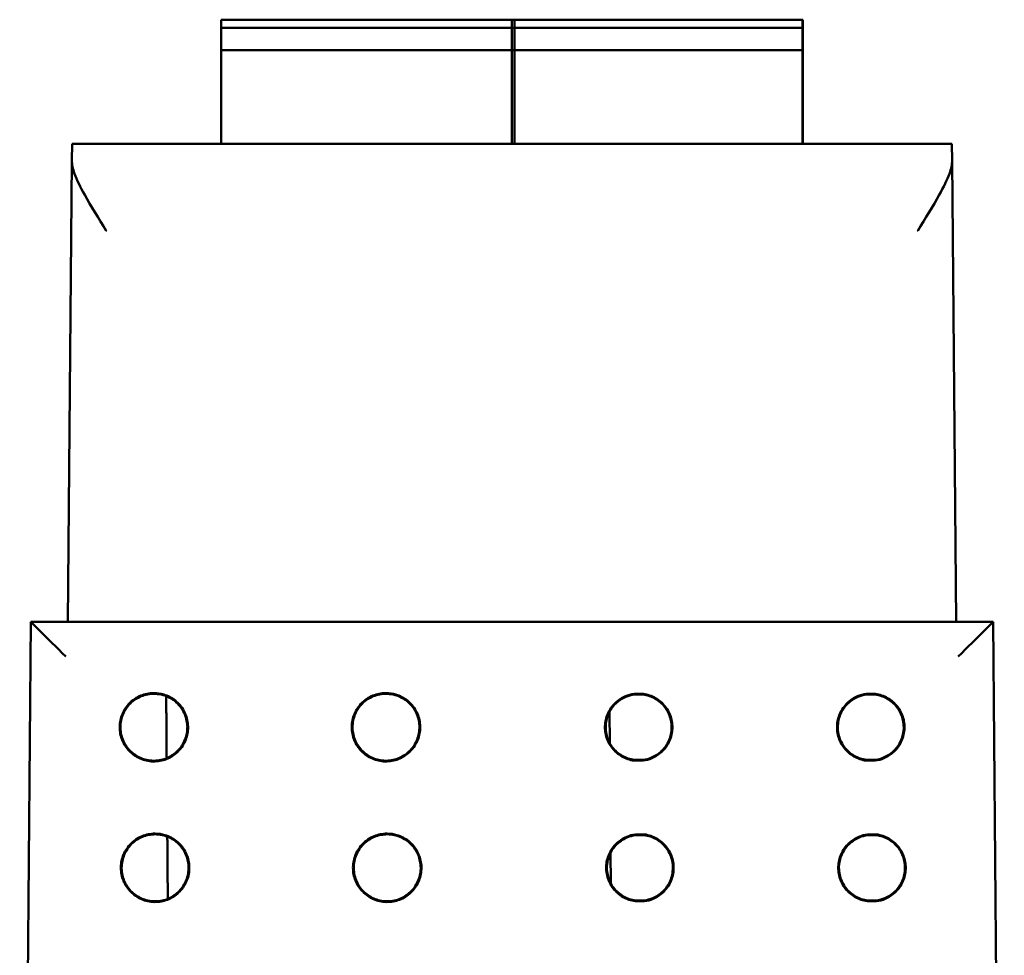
# Model space of a CAD drawing. Header units: inches. Extents: x 2.1 to 23.1, y 1.2 to 17.8.
# Tile 3 of 18: x 9.9 to 11.3, y 4.2 to 5.6. Entities that reach past the tile are written whole.
import ezdxf

# ---------------------------------------------------------------- set-up
doc = ezdxf.new("R2010")
doc.units = ezdxf.units.IN
doc.header["$LTSCALE"] = 0.8
doc.header["$MEASUREMENT"] = 0
doc.layers.add('Visible (ANSI)', color=7, linetype='Continuous', lineweight=50)

msp = doc.modelspace()

# ---------------------------------------------------------------- linework, layer by layer
at = {"layer": 'Visible (ANSI)'}
for p, q in [((10.1438, 5.5738), (10.5611, 5.5738)), ((10.5572, 5.5738), (10.9706, 5.5738)), ((10.9707, 5.5738), (10.9706, 5.5738)), ((10.1437, 5.562), (10.561, 5.562)), ((10.1438, 5.562), (10.1438, 5.5659)), ((10.5571, 5.562), (10.9704, 5.562)), ((10.5572, 5.5659), (10.5572, 5.562)), ((10.5611, 5.562), (10.5611, 5.5659)), ((10.9706, 5.562), (10.9704, 5.562)), ((10.9706, 5.5659), (10.9706, 5.562)), ((10.9707, 5.5502), (10.9707, 5.5659)), ((10.1437, 5.5383), (10.1437, 5.5541)), ((10.557, 5.5541), (10.557, 5.5383)), ((10.561, 5.5383), (10.561, 5.5541)), ((10.9704, 5.5541), (10.9704, 5.5383)), ((10.9707, 5.5069), (10.9707, 5.5502)), ((10.9707, 5.5502), (10.9707, 5.5502)), ((10.1437, 5.3972), (10.1437, 5.5305)), ((10.1437, 5.5305), (10.561, 5.5305)), ((10.5571, 5.5305), (10.5571, 5.3972)), ((10.5571, 5.5305), (10.9704, 5.5305)), ((10.561, 5.3972), (10.561, 5.5305)), ((10.9704, 5.5305), (10.9705, 5.5305)), ((10.9705, 5.5305), (10.9705, 5.3972)), ((10.9707, 5.5069), (10.9708, 5.3972)), ((10.9707, 5.5069), (10.9707, 5.5069)), ((9.9316, 5.3729), (9.9318, 5.3972)), ((11.183, 5.3972), (9.9318, 5.3972)), ((11.183, 5.3972), (11.1832, 5.3729)), ((9.9316, 5.3729), (9.9259, 4.7172)), ((11.1889, 4.7172), (11.1832, 5.3729)), ((9.8732, 4.7172), (9.8574, 2.9062)), ((11.2416, 4.7172), (9.8732, 4.7172)), ((9.8732, 4.7172), (9.8732, 4.7172)), ((11.2416, 4.7172), (11.2416, 4.7172)), ((11.2574, 2.9062), (11.2416, 4.7172)), ((10.7311, 4.6147), (10.7439, 4.6147)), ((10.7439, 4.6137), (10.7312, 4.6137)), ((11.0611, 4.6147), (11.0739, 4.6147)), ((11.0739, 4.6137), (11.0612, 4.6137)), ((10.6959, 4.5888), (10.6963, 4.5449)), ((10.7439, 4.5197), (10.7311, 4.5197)), ((10.7312, 4.5208), (10.7439, 4.5208)), ((11.0739, 4.5197), (11.0611, 4.5197)), ((11.0612, 4.5208), (11.0739, 4.5208)), ((10.7328, 4.4148), (10.7457, 4.4148)), ((10.7456, 4.4137), (10.7329, 4.4137)), ((11.0628, 4.4148), (11.0757, 4.4148)), ((11.0756, 4.4137), (11.0629, 4.4137)), ((10.6976, 4.3889), (10.698, 4.3449)), ((10.7457, 4.3197), (10.7328, 4.3197)), ((10.7329, 4.3207), (10.7456, 4.3207)), ((11.0757, 4.3197), (11.0628, 4.3197)), ((11.0629, 4.3207), (11.0756, 4.3207))]:
    msp.add_line(p, q, dxfattribs=at)
for centre, major_axis, ratio, start_param, end_param in [((10.1438, 5.5659), (0, 0.00787), 0.000956, 0, 1.570796), ((10.5572, 5.5659), (0, 0.00787), 0.000956, 0, 1.570796), ((10.5611, 5.5659), (0, 0.00787), 0.000956, 0, 1.570796), ((10.9706, 5.5659), (0, 0.00787), 0.000956, 0, 1.570796), ((10.9707, 5.5659), (0, 0.00787), 0.000956, 4.712389, 6.283185), ((10.1437, 5.5541), (0, 0.00787), 0.000956, 0, 1.570796), ((10.5571, 5.5541), (0, 0.00787), 0.000956, 0, 1.570796), ((10.561, 5.5541), (0, 0.00787), 0.000956, 0, 1.570796), ((10.9704, 5.5541), (0, 0.00787), 0.000956, 0, 1.570796), ((10.1437, 5.5383), (0, -0.00787), 0.000956, 4.712389, 6.283185), ((10.5571, 5.5383), (0, -0.00787), 0.000956, 4.712389, 6.283185), ((10.561, 5.5383), (0, -0.00787), 0.000956, 4.712389, 6.283185), ((10.9704, 5.5383), (0, -0.00787), 0.000956, 4.712389, 6.283185), ((9.9228, 4.6672), (0.0496, -0.05), 0.004363, 1.575198, 3.137267), ((11.192, 4.6672), (-0.0496, -0.05), 0.004363, 3.145918, 4.707988)]:
    msp.add_ellipse(centre, major_axis=major_axis, ratio=ratio, start_param=start_param, end_param=end_param, dxfattribs=at)
for points, knots in [([(9.9808, 5.2733), (9.9807, 5.2734), (9.9806, 5.2735), (9.9695, 5.2914), (9.9587, 5.3087), (9.9437, 5.3358), (9.9387, 5.3459), (9.9329, 5.3618), (9.9316, 5.3679), (9.9316, 5.3729)], [-0.0007718, -0.0007718, -0.0007718, -0.0007718, 0, 0, 0.159885, 0.159885, 0.2753762, 0.2753762, 0.3698195, 0.3698195, 0.3698195, 0.3698195]), ([(11.1832, 5.3729), (11.1832, 5.3679), (11.1819, 5.3618), (11.1761, 5.3459), (11.1711, 5.3358), (11.1561, 5.3087), (11.1453, 5.2914), (11.1342, 5.2735), (11.1341, 5.2734), (11.1341, 5.2733)], [0, 0, 0, 0, 0.064793, 0.064793, 0.1440261, 0.1440261, 0.2537157, 0.2537157, 0.2542452, 0.2542452, 0.2542452, 0.2542452]), ([(10.0482, 4.6159), (10.0529, 4.6159), (10.0576, 4.6152), (10.0682, 4.612), (10.0738, 4.609), (10.0837, 4.6011), (10.0878, 4.5962), (10.0939, 4.5851), (10.0958, 4.579), (10.0972, 4.5664), (10.0967, 4.56), (10.0933, 4.5479), (10.0903, 4.5422), (10.0825, 4.5322), (10.0777, 4.528), (10.0667, 4.5218), (10.0606, 4.5198), (10.048, 4.5182), (10.0416, 4.5186), (10.0294, 4.5219), (10.0237, 4.5248), (10.0136, 4.5325), (10.0094, 4.5373), (10.003, 4.5482), (10.0009, 4.5542), (9.9992, 4.5668), (9.9995, 4.5732), (10.0027, 4.5854), (10.0054, 4.5912), (10.0113, 4.5991), (10.0138, 4.6018), (10.0192, 4.6064), (10.0222, 4.6085), (10.0254, 4.6102), (10.031, 4.6131), (10.0371, 4.615), (10.045, 4.6158), (10.0466, 4.6159), (10.0482, 4.6159)], [0.060561, 0.060561, 0.060561, 0.060561, 0.0964888, 0.0964888, 0.144728, 0.144728, 0.1929677, 0.1929677, 0.2412113, 0.2412113, 0.2894602, 0.2894602, 0.3377125, 0.3377125, 0.3859646, 0.3859646, 0.4342127, 0.4342127, 0.4824551, 0.4824551, 0.5306933, 0.5306933, 0.5789308, 0.5789308, 0.6271715, 0.6271715, 0.6754172, 0.6754172, 0.7236667, 0.7236667, 0.7509825, 0.7509825, 0.7783016, 0.7783016, 0.7783016, 0.8265483, 0.8265483, 0.8388626, 0.8388626, 0.8388626, 0.8388626]), ([(10.0482, 4.6148), (10.042, 4.6148), (10.0359, 4.6136), (10.0244, 4.6089), (10.0192, 4.6055), (10.0104, 4.5968), (10.0069, 4.5916), (10.002, 4.5802), (10.0007, 4.5741), (10.0005, 4.5617), (10.0017, 4.5555), (10.0062, 4.544), (10.0096, 4.5387), (10.0182, 4.5298), (10.0233, 4.5262), (10.0347, 4.5212), (10.0408, 4.5198), (10.0532, 4.5195), (10.0593, 4.5205), (10.0709, 4.5249), (10.0762, 4.5283), (10.0853, 4.5367), (10.0889, 4.5418), (10.0941, 4.5531), (10.0955, 4.5592), (10.096, 4.5715), (10.095, 4.5777), (10.0908, 4.5894), (10.0875, 4.5947), (10.0792, 4.6039), (10.0742, 4.6076), (10.0654, 4.6118), (10.0621, 4.6129), (10.0552, 4.6144), (10.0517, 4.6148), (10.0482, 4.6148)], [0, 0, 0, 0, 0.0472184, 0.0472184, 0.0944347, 0.0944347, 0.1416526, 0.1416526, 0.1888748, 0.1888748, 0.2361018, 0.2361018, 0.2833312, 0.2833312, 0.3305593, 0.3305593, 0.3777828, 0.3777828, 0.4250011, 0.4250011, 0.4722162, 0.4722162, 0.5194317, 0.5194317, 0.566651, 0.566651, 0.6138749, 0.6138749, 0.6611017, 0.6611017, 0.7083282, 0.7083282, 0.7350632, 0.7350632, 0.7618, 0.7618, 0.7618, 0.7618]), ([(10.3782, 4.6159), (10.3829, 4.6159), (10.3876, 4.6152), (10.3982, 4.612), (10.4038, 4.609), (10.4137, 4.6011), (10.4178, 4.5962), (10.4239, 4.5851), (10.4258, 4.579), (10.4272, 4.5664), (10.4267, 4.56), (10.4233, 4.5479), (10.4203, 4.5422), (10.4125, 4.5322), (10.4077, 4.528), (10.3967, 4.5218), (10.3906, 4.5198), (10.378, 4.5182), (10.3716, 4.5186), (10.3594, 4.5219), (10.3537, 4.5248), (10.3436, 4.5325), (10.3394, 4.5373), (10.333, 4.5482), (10.3309, 4.5542), (10.3292, 4.5668), (10.3295, 4.5732), (10.3327, 4.5854), (10.3354, 4.5912), (10.3413, 4.5991), (10.3438, 4.6018), (10.3492, 4.6064), (10.3522, 4.6085), (10.3554, 4.6102), (10.361, 4.6131), (10.3671, 4.615), (10.375, 4.6158), (10.3766, 4.6159), (10.3782, 4.6159)], [0.060561, 0.060561, 0.060561, 0.060561, 0.0964888, 0.0964888, 0.144728, 0.144728, 0.1929677, 0.1929677, 0.2412113, 0.2412113, 0.2894602, 0.2894602, 0.3377125, 0.3377125, 0.3859646, 0.3859646, 0.4342127, 0.4342127, 0.4824551, 0.4824551, 0.5306933, 0.5306933, 0.5789308, 0.5789308, 0.6271715, 0.6271715, 0.6754172, 0.6754172, 0.7236667, 0.7236667, 0.7509825, 0.7509825, 0.7783016, 0.7783016, 0.7783016, 0.8265483, 0.8265483, 0.8388626, 0.8388626, 0.8388626, 0.8388626]), ([(10.3782, 4.6148), (10.372, 4.6148), (10.3659, 4.6136), (10.3544, 4.6089), (10.3492, 4.6055), (10.3404, 4.5968), (10.3369, 4.5916), (10.332, 4.5802), (10.3307, 4.5741), (10.3305, 4.5617), (10.3317, 4.5555), (10.3362, 4.544), (10.3396, 4.5387), (10.3482, 4.5298), (10.3533, 4.5262), (10.3647, 4.5212), (10.3708, 4.5198), (10.3832, 4.5195), (10.3893, 4.5205), (10.4009, 4.5249), (10.4062, 4.5283), (10.4153, 4.5367), (10.4189, 4.5418), (10.4241, 4.5531), (10.4255, 4.5592), (10.426, 4.5715), (10.425, 4.5777), (10.4208, 4.5894), (10.4175, 4.5947), (10.4092, 4.6039), (10.4042, 4.6076), (10.3954, 4.6118), (10.3921, 4.6129), (10.3852, 4.6144), (10.3817, 4.6148), (10.3782, 4.6148)], [0, 0, 0, 0, 0.0472184, 0.0472184, 0.0944347, 0.0944347, 0.1416526, 0.1416526, 0.1888748, 0.1888748, 0.2361018, 0.2361018, 0.2833312, 0.2833312, 0.3305593, 0.3305593, 0.3777828, 0.3777828, 0.4250011, 0.4250011, 0.4722162, 0.4722162, 0.5194317, 0.5194317, 0.566651, 0.566651, 0.6138749, 0.6138749, 0.6611017, 0.6611017, 0.7083282, 0.7083282, 0.7350632, 0.7350632, 0.7618, 0.7618, 0.7618, 0.7618]), ([(10.7311, 4.5197), (10.7249, 4.5206), (10.719, 4.5226), (10.7081, 4.5288), (10.7034, 4.533), (10.6958, 4.5429), (10.693, 4.5485), (10.6896, 4.5605), (10.6892, 4.5668), (10.6907, 4.5792), (10.6926, 4.5852), (10.6987, 4.5961), (10.7028, 4.6009), (10.7111, 4.6074), (10.7148, 4.6096), (10.7227, 4.613), (10.7268, 4.6141), (10.7311, 4.6147)], [0.0000418, 0.0000418, 0.0000418, 0.0000418, 0.0475528, 0.0475528, 0.0951059, 0.0951059, 0.1426606, 0.1426606, 0.1902173, 0.1902173, 0.237775, 0.237775, 0.2853322, 0.2853322, 0.3180771, 0.3180771, 0.3507779, 0.3507779, 0.3507779, 0.3507779]), ([(10.7312, 4.5208), (10.7251, 4.5216), (10.7193, 4.5236), (10.7088, 4.5297), (10.7041, 4.5337), (10.6967, 4.5434), (10.6939, 4.5489), (10.6907, 4.5607), (10.6902, 4.5668), (10.6917, 4.5789), (10.6936, 4.5848), (10.6996, 4.5955), (10.7036, 4.6002), (10.7116, 4.6066), (10.7153, 4.6087), (10.723, 4.612), (10.727, 4.6131), (10.7312, 4.6137)], [0.0002162, 0.0002162, 0.0002162, 0.0002162, 0.0465304, 0.0465304, 0.0930614, 0.0930614, 0.1395941, 0.1395941, 0.1861282, 0.1861282, 0.2326625, 0.2326625, 0.279196, 0.279196, 0.3112365, 0.3112365, 0.343058, 0.343058, 0.343058, 0.343058]), ([(10.7311, 4.6147), (10.7311, 4.6144), (10.7311, 4.6141), (10.7312, 4.6137), (10.7312, 4.6137), (10.7312, 4.6137)], [0.0378751, 0.0378751, 0.0378751, 0.0378751, 0.1791563, 0.1791563, 0.1878725, 0.1878725, 0.1878725, 0.1878725]), ([(10.7439, 4.6147), (10.7439, 4.6144), (10.7439, 4.6141), (10.7439, 4.6137), (10.7439, 4.6137), (10.7439, 4.6137)], [-0.3204375, -0.3204375, -0.3204375, -0.3204375, -0.1791558, -0.1791558, -0.1704401, -0.1704401, -0.1704401, -0.1704401]), ([(10.7439, 4.6147), (10.7501, 4.6139), (10.7561, 4.6119), (10.7669, 4.6056), (10.7716, 4.6015), (10.7792, 4.5916), (10.7821, 4.586), (10.7854, 4.5739), (10.7858, 4.5676), (10.7843, 4.5553), (10.7824, 4.5493), (10.7763, 4.5384), (10.7722, 4.5336), (10.7639, 4.527), (10.7602, 4.5248), (10.7523, 4.5214), (10.7482, 4.5203), (10.7439, 4.5197)], [0.0000443, 0.0000443, 0.0000443, 0.0000443, 0.0475535, 0.0475535, 0.0951083, 0.0951083, 0.1426655, 0.1426655, 0.190225, 0.190225, 0.2377854, 0.2377854, 0.2853449, 0.2853449, 0.3180829, 0.3180829, 0.3507804, 0.3507804, 0.3507804, 0.3507804]), ([(10.7439, 4.6137), (10.7499, 4.6129), (10.7557, 4.6109), (10.7662, 4.6048), (10.7709, 4.6007), (10.7783, 4.5911), (10.7811, 4.5856), (10.7843, 4.5738), (10.7848, 4.5676), (10.7833, 4.5555), (10.7814, 4.5496), (10.7754, 4.539), (10.7715, 4.5343), (10.7634, 4.5279), (10.7597, 4.5257), (10.752, 4.5224), (10.748, 4.5213), (10.7439, 4.5208)], [0.0002185, 0.0002185, 0.0002185, 0.0002185, 0.0465311, 0.0465311, 0.0930638, 0.0930638, 0.1395989, 0.1395989, 0.1861357, 0.1861357, 0.2326727, 0.2326727, 0.2792084, 0.2792084, 0.3112422, 0.3112422, 0.3430604, 0.3430604, 0.3430604, 0.3430604]), ([(11.0611, 4.5197), (11.0549, 4.5206), (11.049, 4.5226), (11.0381, 4.5288), (11.0334, 4.533), (11.0258, 4.5429), (11.023, 4.5485), (11.0196, 4.5605), (11.0192, 4.5668), (11.0207, 4.5792), (11.0226, 4.5852), (11.0287, 4.5961), (11.0328, 4.6009), (11.0411, 4.6074), (11.0448, 4.6096), (11.0527, 4.613), (11.0568, 4.6141), (11.0611, 4.6147)], [0.0000418, 0.0000418, 0.0000418, 0.0000418, 0.0475528, 0.0475528, 0.0951059, 0.0951059, 0.1426606, 0.1426606, 0.1902173, 0.1902173, 0.237775, 0.237775, 0.2853322, 0.2853322, 0.3180771, 0.3180771, 0.3507779, 0.3507779, 0.3507779, 0.3507779]), ([(11.0612, 4.5208), (11.0551, 4.5216), (11.0493, 4.5236), (11.0388, 4.5297), (11.0341, 4.5337), (11.0267, 4.5434), (11.0239, 4.5489), (11.0207, 4.5607), (11.0202, 4.5668), (11.0217, 4.5789), (11.0236, 4.5848), (11.0296, 4.5955), (11.0336, 4.6002), (11.0416, 4.6066), (11.0453, 4.6087), (11.053, 4.612), (11.057, 4.6131), (11.0612, 4.6137)], [0.0002162, 0.0002162, 0.0002162, 0.0002162, 0.0465304, 0.0465304, 0.0930614, 0.0930614, 0.1395941, 0.1395941, 0.1861282, 0.1861282, 0.2326625, 0.2326625, 0.279196, 0.279196, 0.3112365, 0.3112365, 0.343058, 0.343058, 0.343058, 0.343058]), ([(11.0611, 4.6147), (11.0611, 4.6144), (11.0611, 4.6141), (11.0612, 4.6137), (11.0612, 4.6137), (11.0612, 4.6137)], [0.0378751, 0.0378751, 0.0378751, 0.0378751, 0.1791563, 0.1791563, 0.1878725, 0.1878725, 0.1878725, 0.1878725]), ([(11.0739, 4.6147), (11.0739, 4.6144), (11.0739, 4.6141), (11.0739, 4.6137), (11.0739, 4.6137), (11.0739, 4.6137)], [-0.3204375, -0.3204375, -0.3204375, -0.3204375, -0.1791558, -0.1791558, -0.1704401, -0.1704401, -0.1704401, -0.1704401]), ([(11.0739, 4.6147), (11.0801, 4.6139), (11.0861, 4.6119), (11.0969, 4.6056), (11.1016, 4.6015), (11.1092, 4.5916), (11.1121, 4.586), (11.1154, 4.5739), (11.1158, 4.5676), (11.1143, 4.5553), (11.1124, 4.5493), (11.1063, 4.5384), (11.1022, 4.5336), (11.0939, 4.527), (11.0902, 4.5248), (11.0823, 4.5214), (11.0782, 4.5203), (11.0739, 4.5197)], [0.0000443, 0.0000443, 0.0000443, 0.0000443, 0.0475535, 0.0475535, 0.0951083, 0.0951083, 0.1426655, 0.1426655, 0.190225, 0.190225, 0.2377854, 0.2377854, 0.2853449, 0.2853449, 0.3180829, 0.3180829, 0.3507804, 0.3507804, 0.3507804, 0.3507804]), ([(11.0739, 4.6137), (11.0799, 4.6129), (11.0857, 4.6109), (11.0962, 4.6048), (11.1009, 4.6007), (11.1083, 4.5911), (11.1111, 4.5856), (11.1143, 4.5738), (11.1148, 4.5676), (11.1133, 4.5555), (11.1114, 4.5496), (11.1054, 4.539), (11.1015, 4.5343), (11.0934, 4.5279), (11.0897, 4.5257), (11.082, 4.5224), (11.078, 4.5213), (11.0739, 4.5208)], [0.0002185, 0.0002185, 0.0002185, 0.0002185, 0.0465311, 0.0465311, 0.0930638, 0.0930638, 0.1395989, 0.1395989, 0.1861357, 0.1861357, 0.2326727, 0.2326727, 0.2792084, 0.2792084, 0.3112422, 0.3112422, 0.3430604, 0.3430604, 0.3430604, 0.3430604]), ([(10.7311, 4.5197), (10.7311, 4.5201), (10.7311, 4.5204), (10.7312, 4.5207), (10.7312, 4.5207), (10.7312, 4.5208)], [-0.3225433, -0.3225433, -0.3225433, -0.3225433, -0.1791558, -0.1791558, -0.1725002, -0.1725002, -0.1725002, -0.1725002]), ([(10.7439, 4.5197), (10.7439, 4.5201), (10.7439, 4.5204), (10.7439, 4.5207), (10.7439, 4.5207), (10.7439, 4.5208)], [0.0357693, 0.0357693, 0.0357693, 0.0357693, 0.1791562, 0.1791562, 0.1858123, 0.1858123, 0.1858123, 0.1858123]), ([(11.0611, 4.5197), (11.0611, 4.5201), (11.0611, 4.5204), (11.0612, 4.5207), (11.0612, 4.5207), (11.0612, 4.5208)], [-0.3225433, -0.3225433, -0.3225433, -0.3225433, -0.1791558, -0.1791558, -0.1725002, -0.1725002, -0.1725002, -0.1725002]), ([(11.0739, 4.5197), (11.0739, 4.5201), (11.0739, 4.5204), (11.0739, 4.5207), (11.0739, 4.5207), (11.0739, 4.5208)], [0.0357693, 0.0357693, 0.0357693, 0.0357693, 0.1791562, 0.1791562, 0.1858123, 0.1858123, 0.1858123, 0.1858123]), ([(10.05, 4.4159), (10.0547, 4.4159), (10.0593, 4.4152), (10.0699, 4.4121), (10.0756, 4.4091), (10.0854, 4.4011), (10.0896, 4.3962), (10.0956, 4.3851), (10.0976, 4.379), (10.099, 4.3664), (10.0985, 4.36), (10.095, 4.3479), (10.0921, 4.3422), (10.0843, 4.3322), (10.0794, 4.328), (10.0684, 4.3218), (10.0623, 4.3198), (10.0498, 4.3182), (10.0434, 4.3186), (10.0312, 4.3219), (10.0254, 4.3248), (10.0154, 4.3325), (10.0111, 4.3373), (10.0047, 4.3482), (10.0026, 4.3542), (10.0009, 4.3668), (10.0013, 4.3732), (10.0044, 4.3854), (10.0071, 4.3912), (10.0131, 4.3992), (10.0155, 4.4018), (10.021, 4.4065), (10.0239, 4.4085), (10.0271, 4.4102), (10.0327, 4.4132), (10.0388, 4.415), (10.0467, 4.4158), (10.0483, 4.4159), (10.05, 4.4159)], [0.0605897, 0.0605897, 0.0605897, 0.0605897, 0.0965495, 0.0965495, 0.1448186, 0.1448186, 0.1930883, 0.1930883, 0.241362, 0.241362, 0.2896411, 0.2896411, 0.3379239, 0.3379239, 0.3862065, 0.3862065, 0.434485, 0.434485, 0.4827576, 0.4827576, 0.5310259, 0.5310259, 0.5792933, 0.5792933, 0.6275641, 0.6275641, 0.6758399, 0.6758399, 0.7241199, 0.7241199, 0.7514528, 0.7514528, 0.7787892, 0.7787892, 0.7787892, 0.8270663, 0.8270663, 0.8393789, 0.8393789, 0.8393789, 0.8393789]), ([(10.05, 4.4149), (10.0438, 4.4149), (10.0376, 4.4137), (10.0261, 4.409), (10.0209, 4.4055), (10.0121, 4.3968), (10.0086, 4.3916), (10.0037, 4.3802), (10.0024, 4.3741), (10.0023, 4.3617), (10.0034, 4.3555), (10.0079, 4.344), (10.0113, 4.3387), (10.0199, 4.3298), (10.0251, 4.3262), (10.0364, 4.3212), (10.0425, 4.3198), (10.0549, 4.3195), (10.0611, 4.3205), (10.0727, 4.3249), (10.078, 4.3283), (10.087, 4.3367), (10.0907, 4.3418), (10.0958, 4.3531), (10.0973, 4.3592), (10.0978, 4.3716), (10.0968, 4.3778), (10.0926, 4.3894), (10.0893, 4.3948), (10.081, 4.4039), (10.0759, 4.4076), (10.0671, 4.4118), (10.0638, 4.4129), (10.057, 4.4145), (10.0535, 4.4149), (10.05, 4.4149)], [0, 0, 0, 0, 0.0472485, 0.0472485, 0.0944949, 0.0944949, 0.1417427, 0.1417427, 0.188995, 0.188995, 0.2362523, 0.2362523, 0.2835122, 0.2835122, 0.3307708, 0.3307708, 0.3780247, 0.3780247, 0.4252732, 0.4252732, 0.4725183, 0.4725183, 0.5197638, 0.5197638, 0.567013, 0.567013, 0.6142672, 0.6142672, 0.6615246, 0.6615246, 0.7087815, 0.7087815, 0.7355337, 0.7355337, 0.7622876, 0.7622876, 0.7622876, 0.7622876]), ([(10.38, 4.4159), (10.3847, 4.4159), (10.3893, 4.4152), (10.3999, 4.4121), (10.4056, 4.4091), (10.4154, 4.4011), (10.4196, 4.3962), (10.4256, 4.3851), (10.4276, 4.379), (10.429, 4.3664), (10.4285, 4.36), (10.425, 4.3479), (10.4221, 4.3422), (10.4143, 4.3322), (10.4094, 4.328), (10.3984, 4.3218), (10.3923, 4.3198), (10.3798, 4.3182), (10.3734, 4.3186), (10.3612, 4.3219), (10.3554, 4.3248), (10.3454, 4.3325), (10.3411, 4.3373), (10.3347, 4.3482), (10.3326, 4.3542), (10.3309, 4.3668), (10.3313, 4.3732), (10.3344, 4.3854), (10.3371, 4.3912), (10.3431, 4.3992), (10.3455, 4.4018), (10.351, 4.4065), (10.3539, 4.4085), (10.3571, 4.4102), (10.3627, 4.4132), (10.3688, 4.415), (10.3767, 4.4158), (10.3783, 4.4159), (10.38, 4.4159)], [0.0605897, 0.0605897, 0.0605897, 0.0605897, 0.0965495, 0.0965495, 0.1448186, 0.1448186, 0.1930883, 0.1930883, 0.241362, 0.241362, 0.2896411, 0.2896411, 0.3379239, 0.3379239, 0.3862065, 0.3862065, 0.434485, 0.434485, 0.4827576, 0.4827576, 0.5310259, 0.5310259, 0.5792933, 0.5792933, 0.6275641, 0.6275641, 0.6758399, 0.6758399, 0.7241199, 0.7241199, 0.7514528, 0.7514528, 0.7787892, 0.7787892, 0.7787892, 0.8270663, 0.8270663, 0.8393789, 0.8393789, 0.8393789, 0.8393789]), ([(10.38, 4.4149), (10.3738, 4.4149), (10.3676, 4.4137), (10.3561, 4.409), (10.3509, 4.4055), (10.3421, 4.3968), (10.3386, 4.3916), (10.3337, 4.3802), (10.3324, 4.3741), (10.3323, 4.3617), (10.3334, 4.3555), (10.3379, 4.344), (10.3413, 4.3387), (10.3499, 4.3298), (10.3551, 4.3262), (10.3664, 4.3212), (10.3725, 4.3198), (10.3849, 4.3195), (10.3911, 4.3205), (10.4027, 4.3249), (10.408, 4.3283), (10.417, 4.3367), (10.4207, 4.3418), (10.4258, 4.3531), (10.4273, 4.3592), (10.4278, 4.3716), (10.4268, 4.3778), (10.4226, 4.3894), (10.4193, 4.3948), (10.411, 4.4039), (10.4059, 4.4076), (10.3971, 4.4118), (10.3938, 4.4129), (10.387, 4.4145), (10.3835, 4.4149), (10.38, 4.4149)], [0, 0, 0, 0, 0.0472485, 0.0472485, 0.0944949, 0.0944949, 0.1417427, 0.1417427, 0.188995, 0.188995, 0.2362523, 0.2362523, 0.2835122, 0.2835122, 0.3307708, 0.3307708, 0.3780247, 0.3780247, 0.4252732, 0.4252732, 0.4725183, 0.4725183, 0.5197638, 0.5197638, 0.567013, 0.567013, 0.6142672, 0.6142672, 0.6615246, 0.6615246, 0.7087815, 0.7087815, 0.7355337, 0.7355337, 0.7622876, 0.7622876, 0.7622876, 0.7622876]), ([(10.7328, 4.3197), (10.7266, 4.3206), (10.7207, 4.3226), (10.7099, 4.3288), (10.7051, 4.333), (10.6975, 4.3429), (10.6947, 4.3485), (10.6914, 4.3605), (10.6909, 4.3668), (10.6924, 4.3792), (10.6944, 4.3852), (10.7005, 4.3961), (10.7045, 4.4009), (10.7128, 4.4075), (10.7165, 4.4097), (10.7244, 4.413), (10.7286, 4.4142), (10.7328, 4.4148)], [0.0000367, 0.0000367, 0.0000367, 0.0000367, 0.047583, 0.047583, 0.0951662, 0.0951662, 0.1427512, 0.1427512, 0.1903381, 0.1903381, 0.237926, 0.237926, 0.2855135, 0.2855135, 0.3182792, 0.3182792, 0.351006, 0.351006, 0.351006, 0.351006]), ([(10.7329, 4.3207), (10.7269, 4.3216), (10.7211, 4.3236), (10.7105, 4.3297), (10.7059, 4.3337), (10.6984, 4.3434), (10.6956, 4.3489), (10.6924, 4.3607), (10.6919, 4.3668), (10.6934, 4.379), (10.6953, 4.3848), (10.7013, 4.3955), (10.7053, 4.4002), (10.7134, 4.4066), (10.717, 4.4088), (10.7247, 4.4121), (10.7288, 4.4132), (10.7329, 4.4137)], [0.000211, 0.000211, 0.000211, 0.000211, 0.0465606, 0.0465606, 0.0931219, 0.0931219, 0.1396848, 0.1396848, 0.1862491, 0.1862491, 0.2328137, 0.2328137, 0.2793774, 0.2793774, 0.3114386, 0.3114386, 0.3432861, 0.3432861, 0.3432861, 0.3432861]), ([(10.7328, 4.4148), (10.7329, 4.4144), (10.7329, 4.4141), (10.7329, 4.4138), (10.7329, 4.4137), (10.7329, 4.4137)], [0.0334425, 0.0334425, 0.0334425, 0.0334425, 0.1791563, 0.1791563, 0.1834396, 0.1834396, 0.1834396, 0.1834396]), ([(10.7457, 4.4148), (10.7457, 4.4144), (10.7456, 4.4141), (10.7456, 4.4138), (10.7456, 4.4137), (10.7456, 4.4137)], [-0.3248702, -0.3248702, -0.3248702, -0.3248702, -0.1791558, -0.1791558, -0.1748729, -0.1748729, -0.1748729, -0.1748729]), ([(10.7456, 4.4137), (10.7516, 4.4129), (10.7574, 4.4109), (10.768, 4.4048), (10.7726, 4.4008), (10.7801, 4.3911), (10.7829, 4.3856), (10.7861, 4.3738), (10.7866, 4.3677), (10.7851, 4.3555), (10.7832, 4.3497), (10.7772, 4.339), (10.7732, 4.3343), (10.7651, 4.3279), (10.7615, 4.3257), (10.7538, 4.3224), (10.7497, 4.3213), (10.7456, 4.3207)], [0.0002134, 0.0002134, 0.0002134, 0.0002134, 0.0465613, 0.0465613, 0.0931243, 0.0931243, 0.1396896, 0.1396896, 0.1862566, 0.1862566, 0.2328239, 0.2328239, 0.2793898, 0.2793898, 0.3114444, 0.3114444, 0.3432885, 0.3432885, 0.3432885, 0.3432885]), ([(10.7457, 4.4148), (10.7519, 4.4139), (10.7578, 4.4119), (10.7686, 4.4057), (10.7734, 4.4015), (10.781, 4.3916), (10.7838, 4.386), (10.7871, 4.3739), (10.7876, 4.3677), (10.7861, 4.3553), (10.7842, 4.3493), (10.7781, 4.3384), (10.774, 4.3336), (10.7657, 4.327), (10.762, 4.3248), (10.7541, 4.3214), (10.7499, 4.3203), (10.7457, 4.3197)], [0.0000391, 0.0000391, 0.0000391, 0.0000391, 0.0475837, 0.0475837, 0.0951687, 0.0951687, 0.1427561, 0.1427561, 0.1903458, 0.1903458, 0.2379365, 0.2379365, 0.2855262, 0.2855262, 0.318285, 0.318285, 0.3510086, 0.3510086, 0.3510086, 0.3510086]), ([(11.0628, 4.3197), (11.0566, 4.3206), (11.0507, 4.3226), (11.0399, 4.3288), (11.0351, 4.333), (11.0275, 4.3429), (11.0247, 4.3485), (11.0214, 4.3605), (11.0209, 4.3668), (11.0224, 4.3792), (11.0244, 4.3852), (11.0305, 4.3961), (11.0345, 4.4009), (11.0428, 4.4075), (11.0465, 4.4097), (11.0544, 4.413), (11.0586, 4.4142), (11.0628, 4.4148)], [0.0000367, 0.0000367, 0.0000367, 0.0000367, 0.047583, 0.047583, 0.0951662, 0.0951662, 0.1427512, 0.1427512, 0.1903381, 0.1903381, 0.237926, 0.237926, 0.2855135, 0.2855135, 0.3182792, 0.3182792, 0.351006, 0.351006, 0.351006, 0.351006]), ([(11.0629, 4.3207), (11.0569, 4.3216), (11.0511, 4.3236), (11.0405, 4.3297), (11.0359, 4.3337), (11.0284, 4.3434), (11.0256, 4.3489), (11.0224, 4.3607), (11.0219, 4.3668), (11.0234, 4.379), (11.0253, 4.3848), (11.0313, 4.3955), (11.0353, 4.4002), (11.0434, 4.4066), (11.047, 4.4088), (11.0547, 4.4121), (11.0588, 4.4132), (11.0629, 4.4137)], [0.000211, 0.000211, 0.000211, 0.000211, 0.0465606, 0.0465606, 0.0931219, 0.0931219, 0.1396848, 0.1396848, 0.1862491, 0.1862491, 0.2328137, 0.2328137, 0.2793774, 0.2793774, 0.3114386, 0.3114386, 0.3432861, 0.3432861, 0.3432861, 0.3432861]), ([(11.0628, 4.4148), (11.0629, 4.4144), (11.0629, 4.4141), (11.0629, 4.4138), (11.0629, 4.4137), (11.0629, 4.4137)], [0.0334425, 0.0334425, 0.0334425, 0.0334425, 0.1791563, 0.1791563, 0.1834396, 0.1834396, 0.1834396, 0.1834396]), ([(11.0757, 4.4148), (11.0757, 4.4144), (11.0756, 4.4141), (11.0756, 4.4138), (11.0756, 4.4137), (11.0756, 4.4137)], [-0.3248702, -0.3248702, -0.3248702, -0.3248702, -0.1791558, -0.1791558, -0.1748729, -0.1748729, -0.1748729, -0.1748729]), ([(11.0756, 4.4137), (11.0816, 4.4129), (11.0874, 4.4109), (11.098, 4.4048), (11.1026, 4.4008), (11.1101, 4.3911), (11.1129, 4.3856), (11.1161, 4.3738), (11.1166, 4.3677), (11.1151, 4.3555), (11.1132, 4.3497), (11.1072, 4.339), (11.1032, 4.3343), (11.0951, 4.3279), (11.0915, 4.3257), (11.0838, 4.3224), (11.0797, 4.3213), (11.0756, 4.3207)], [0.0002134, 0.0002134, 0.0002134, 0.0002134, 0.0465613, 0.0465613, 0.0931243, 0.0931243, 0.1396896, 0.1396896, 0.1862566, 0.1862566, 0.2328239, 0.2328239, 0.2793898, 0.2793898, 0.3114444, 0.3114444, 0.3432885, 0.3432885, 0.3432885, 0.3432885]), ([(11.0757, 4.4148), (11.0819, 4.4139), (11.0878, 4.4119), (11.0986, 4.4057), (11.1034, 4.4015), (11.111, 4.3916), (11.1138, 4.386), (11.1171, 4.3739), (11.1176, 4.3677), (11.1161, 4.3553), (11.1142, 4.3493), (11.1081, 4.3384), (11.104, 4.3336), (11.0957, 4.327), (11.092, 4.3248), (11.0841, 4.3214), (11.0799, 4.3203), (11.0757, 4.3197)], [0.0000391, 0.0000391, 0.0000391, 0.0000391, 0.0475837, 0.0475837, 0.0951687, 0.0951687, 0.1427561, 0.1427561, 0.1903458, 0.1903458, 0.2379365, 0.2379365, 0.2855262, 0.2855262, 0.318285, 0.318285, 0.3510086, 0.3510086, 0.3510086, 0.3510086]), ([(10.7328, 4.3197), (10.7329, 4.3201), (10.7329, 4.3204), (10.7329, 4.3207), (10.7329, 4.3207), (10.7329, 4.3207)], [-0.3269774, -0.3269774, -0.3269774, -0.3269774, -0.1791558, -0.1791558, -0.1769345, -0.1769345, -0.1769345, -0.1769345]), ([(10.7457, 4.3197), (10.7457, 4.3201), (10.7456, 4.3204), (10.7456, 4.3207), (10.7456, 4.3207), (10.7456, 4.3207)], [0.0313353, 0.0313353, 0.0313353, 0.0313353, 0.1791562, 0.1791562, 0.181378, 0.181378, 0.181378, 0.181378]), ([(11.0628, 4.3197), (11.0629, 4.3201), (11.0629, 4.3204), (11.0629, 4.3207), (11.0629, 4.3207), (11.0629, 4.3207)], [-0.3269774, -0.3269774, -0.3269774, -0.3269774, -0.1791558, -0.1791558, -0.1769345, -0.1769345, -0.1769345, -0.1769345]), ([(11.0757, 4.3197), (11.0757, 4.3201), (11.0756, 4.3204), (11.0756, 4.3207), (11.0756, 4.3207), (11.0756, 4.3207)], [0.0313353, 0.0313353, 0.0313353, 0.0313353, 0.1791562, 0.1791562, 0.181378, 0.181378, 0.181378, 0.181378])]:
    msp.add_open_spline(points, degree=3, knots=knots, dxfattribs=at)
for points in [[(10.0657, 4.6115), (10.0661, 4.5673), (10.0664, 4.5233)], [(10.0673, 4.4116), (10.0676, 4.3673), (10.068, 4.3232)]]:
    msp.add_open_spline(points, degree=2, dxfattribs=at)

doc.saveas('drawing.dxf')
